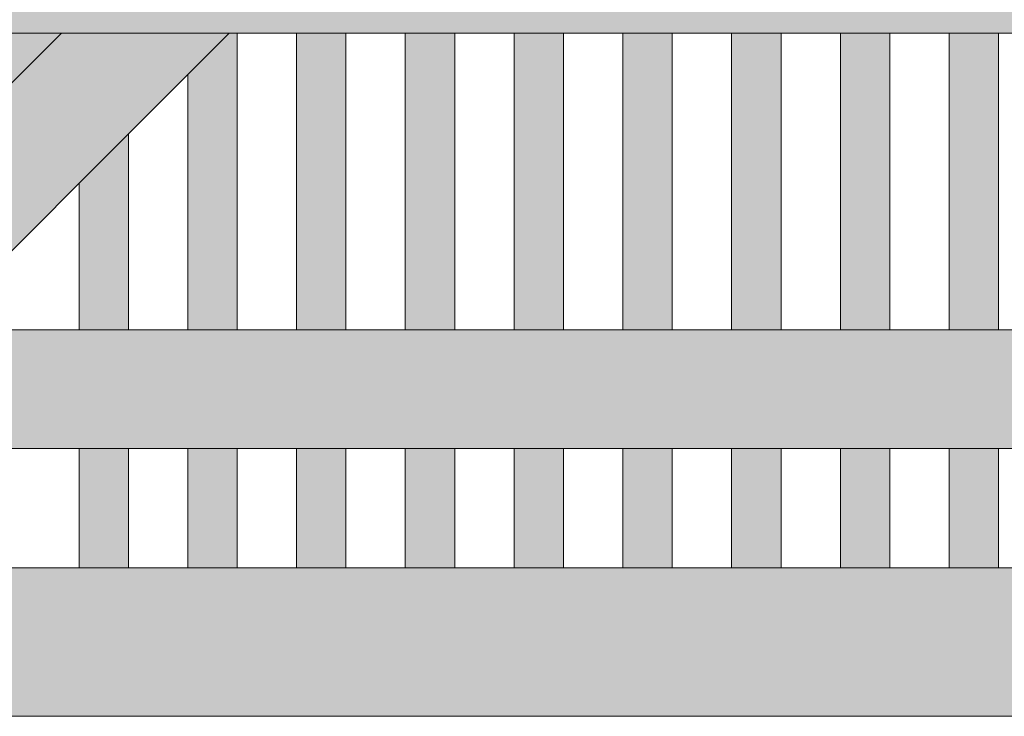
# Model space of a CAD drawing. Header units: millimetres. Extents: x 1567 to 2756, y -116 to 725.
# Tile 97 of 256: x 1694 to 1713, y 413 to 427. Entities that reach past the tile are written whole.
import ezdxf

# ---------------------------------------------------------------- set-up
doc = ezdxf.new("R2010")
doc.units = ezdxf.units.MM
doc.layers.add('Ech.1_50', color=7, linetype='Continuous')

msp = doc.modelspace()

# ---------------------------------------------------------------- hatches: boundary and pattern name
at = {"layer": 'Ech.1_50', "linetype": 'Continuous', "lineweight": 5, "true_color": 0xe3bbbb, "transparency": 33554687}
for points in [[(1683.723, 427.196), (1750.723, 427.196), (1750.723, 429.596), (1683.723, 429.596), (1683.723, 427.196)], [(1689.36, 418.796), (1745.086, 418.796), (1742.686, 421.196), (1691.76, 421.196), (1689.36, 418.796)]]:
    msp.add_hatch(color=9, dxfattribs=at).paths.add_polyline_path(points)
at = {"layer": 'Ech.1_50', "linetype": 'Continuous', "lineweight": 5, "true_color": 0xe0d9d1, "transparency": 33554687}
for points in [[(1683.723, 421.196), (1687.529, 421.196), (1690.322, 423.152), (1694.366, 427.196), (1691.914, 427.196), (1683.723, 421.461), (1683.723, 421.196)], [(1697.76, 427.196), (1694.366, 427.196), (1683.723, 416.553), (1683.723, 413.159), (1697.76, 427.196)]]:
    msp.add_hatch(color=254, dxfattribs=at).paths.add_polyline_path(points)
at = {"layer": 'Ech.1_50', "linetype": 'Continuous', "lineweight": 5, "true_color": 0xeaddd7, "transparency": 33554687}
for points in [[(1697.923, 427.196), (1697.76, 427.196), (1696.923, 426.359), (1696.923, 421.196), (1697.923, 421.196), (1697.923, 427.196)], [(1699.123, 421.196), (1700.123, 421.196), (1700.123, 427.196), (1699.123, 427.196), (1699.123, 421.196)], [(1701.323, 421.196), (1702.323, 421.196), (1702.323, 427.196), (1701.323, 427.196), (1701.323, 421.196)], [(1704.523, 427.196), (1703.523, 427.196), (1703.523, 421.196), (1704.523, 421.196), (1704.523, 427.196)], [(1706.723, 427.196), (1705.723, 427.196), (1705.723, 421.196), (1706.723, 421.196), (1706.723, 427.196)], [(1707.923, 421.196), (1708.923, 421.196), (1708.923, 427.196), (1707.923, 427.196), (1707.923, 421.196)], [(1710.123, 421.196), (1711.123, 421.196), (1711.123, 427.196), (1710.123, 427.196), (1710.123, 421.196)], [(1712.323, 421.196), (1713.323, 421.196), (1713.323, 427.196), (1712.323, 427.196), (1712.323, 421.196)], [(1694.723, 421.196), (1695.723, 421.196), (1695.723, 425.159), (1694.723, 424.159), (1694.723, 421.196)], [(1694.723, 416.382), (1695.723, 416.382), (1695.723, 418.796), (1694.723, 418.796), (1694.723, 416.382)], [(1696.923, 416.382), (1697.923, 416.382), (1697.923, 418.796), (1696.923, 418.796), (1696.923, 416.382)], [(1699.123, 416.382), (1700.123, 416.382), (1700.123, 418.796), (1699.123, 418.796), (1699.123, 416.382)], [(1701.323, 416.382), (1702.323, 416.382), (1702.323, 418.796), (1701.323, 418.796), (1701.323, 416.382)], [(1704.523, 418.796), (1703.523, 418.796), (1703.523, 416.382), (1704.523, 416.382), (1704.523, 418.796)], [(1706.723, 418.796), (1705.723, 418.796), (1705.723, 416.382), (1706.723, 416.382), (1706.723, 418.796)], [(1707.923, 416.382), (1708.923, 416.382), (1708.923, 418.796), (1707.923, 418.796), (1707.923, 416.382)], [(1710.123, 416.382), (1711.123, 416.382), (1711.123, 418.796), (1710.123, 418.796), (1710.123, 416.382)], [(1712.323, 416.382), (1713.323, 416.382), (1713.323, 418.796), (1712.323, 418.796), (1712.323, 416.382)]]:
    msp.add_hatch(color=254, dxfattribs=at).paths.add_polyline_path(points)
at = {"layer": 'Ech.1_50', "linetype": 'Continuous', "lineweight": 5, "true_color": 0xf3f3f3, "transparency": 33554687}
msp.add_hatch(color=7, dxfattribs=at).paths.add_polyline_path([(1683.946, 413.382), (1747.103, 413.382), (1747.103, 416.382), (1686.946, 416.382), (1683.946, 413.382)])

# ---------------------------------------------------------------- linework, layer by layer
at = {"layer": 'Ech.1_50', "color": 7, "linetype": 'Continuous', "lineweight": 5}
for points in [[(1683.723, 427.196), (1750.723, 427.196), (1750.723, 429.596), (1683.723, 429.596), (1683.723, 427.196)], [(1683.723, 421.196), (1687.529, 421.196), (1690.322, 423.152), (1694.366, 427.196), (1691.914, 427.196), (1683.723, 421.461), (1683.723, 421.196)], [(1697.76, 427.196), (1694.366, 427.196), (1683.723, 416.553), (1683.723, 413.159), (1697.76, 427.196)], [(1697.923, 427.196), (1697.76, 427.196), (1696.923, 426.359), (1696.923, 421.196), (1697.923, 421.196), (1697.923, 427.196)], [(1699.123, 421.196), (1700.123, 421.196), (1700.123, 427.196), (1699.123, 427.196), (1699.123, 421.196)], [(1701.323, 421.196), (1702.323, 421.196), (1702.323, 427.196), (1701.323, 427.196), (1701.323, 421.196)], [(1704.523, 427.196), (1703.523, 427.196), (1703.523, 421.196), (1704.523, 421.196), (1704.523, 427.196)], [(1706.723, 427.196), (1705.723, 427.196), (1705.723, 421.196), (1706.723, 421.196), (1706.723, 427.196)], [(1707.923, 421.196), (1708.923, 421.196), (1708.923, 427.196), (1707.923, 427.196), (1707.923, 421.196)], [(1710.123, 421.196), (1711.123, 421.196), (1711.123, 427.196), (1710.123, 427.196), (1710.123, 421.196)], [(1712.323, 421.196), (1713.323, 421.196), (1713.323, 427.196), (1712.323, 427.196), (1712.323, 421.196)], [(1694.723, 421.196), (1695.723, 421.196), (1695.723, 425.159), (1694.723, 424.159), (1694.723, 421.196)], [(1689.36, 418.796), (1745.086, 418.796), (1742.686, 421.196), (1691.76, 421.196), (1689.36, 418.796)], [(1694.723, 416.382), (1695.723, 416.382), (1695.723, 418.796), (1694.723, 418.796), (1694.723, 416.382)], [(1696.923, 416.382), (1697.923, 416.382), (1697.923, 418.796), (1696.923, 418.796), (1696.923, 416.382)], [(1699.123, 416.382), (1700.123, 416.382), (1700.123, 418.796), (1699.123, 418.796), (1699.123, 416.382)], [(1701.323, 416.382), (1702.323, 416.382), (1702.323, 418.796), (1701.323, 418.796), (1701.323, 416.382)], [(1704.523, 418.796), (1703.523, 418.796), (1703.523, 416.382), (1704.523, 416.382), (1704.523, 418.796)], [(1706.723, 418.796), (1705.723, 418.796), (1705.723, 416.382), (1706.723, 416.382), (1706.723, 418.796)], [(1707.923, 416.382), (1708.923, 416.382), (1708.923, 418.796), (1707.923, 418.796), (1707.923, 416.382)], [(1710.123, 416.382), (1711.123, 416.382), (1711.123, 418.796), (1710.123, 418.796), (1710.123, 416.382)], [(1712.323, 416.382), (1713.323, 416.382), (1713.323, 418.796), (1712.323, 418.796), (1712.323, 416.382)], [(1683.946, 413.382), (1747.103, 413.382), (1747.103, 416.382), (1686.946, 416.382), (1683.946, 413.382)]]:
    msp.add_lwpolyline(points, close=True, dxfattribs=at)

doc.saveas('drawing.dxf')
